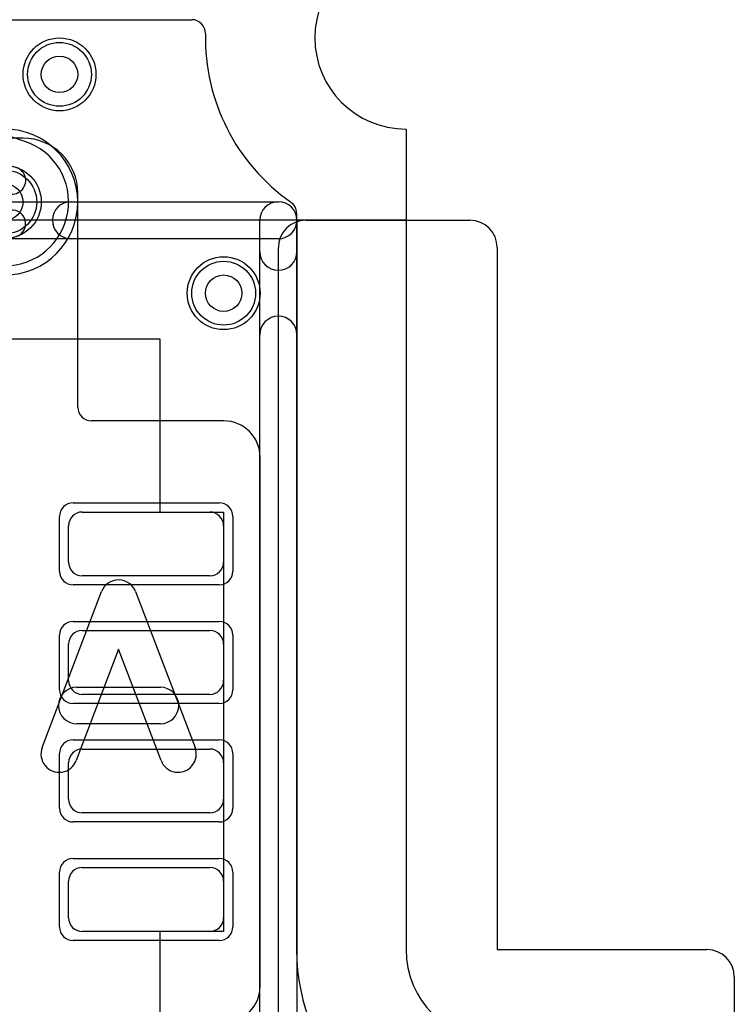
# Model space of a CAD drawing. Extents: x 0 to 23.1, y -0.5 to 20.
# Tile 26 of 27: x 19.2 to 23.1, y 10.2 to 15.6. Entities that reach past the tile are written whole.
import ezdxf

# ---------------------------------------------------------------- set-up
doc = ezdxf.new("R2010")
doc.units = 0
for name, color, linetype in [('Hole', 1, 'CONTINUOUS'), ('L1', 3, 'CONTINUOUS'), ('L2', 3, 'CONTINUOUS'), ('L3', 3, 'CONTINUOUS'), ('L4', 3, 'CONTINUOUS'), ('MetalMask-A', 176, 'CONTINUOUS'), ('Outline', 7, 'CONTINUOUS'), ('PartsArea-A', 111, 'CONTINUOUS'), ('PartsArea-B', 111, 'CONTINUOUS'), ('PartsSilk-A', 221, 'CONTINUOUS'), ('PartsSilk-B', 221, 'CONTINUOUS'), ('Resist-A', 2, 'CONTINUOUS'), ('Resist-B', 2, 'CONTINUOUS'), ('Silk-A', 140, 'CONTINUOUS'), ('Silk-B', 140, 'CONTINUOUS')]:
    doc.layers.add(name, color=color, linetype=linetype)

msp = doc.modelspace()

# ---------------------------------------------------------------- linework, layer by layer
at = {"layer": 'Hole'}
for centre in [(19.4, 15.3), (19.1, 14.6), (20.3, 14.1)]:
    msp.add_circle(centre, 0.1, dxfattribs=at)
at = {"layer": 'L1'}
for p, q in [((16.77359, 15.6), (20.12526, 15.6)), ((19.20003, 14.95006), (18.175, 14.95006)), ((19.50002, 13.47504), (19.50003, 14.65006)), ((20.7, 14.53823), (20.7, 10.5)), ((20.30004, 13.40004), (19.57502, 13.40004)), ((20.50004, 10.29997), (20.50004, 13.20004)), ((19.525, 12.9), (20.225, 12.9)), ((19.45, 12.625), (19.45, 12.825)), ((20.3, 12.825), (20.3, 12.625)), ((20.225, 12.55), (19.525, 12.55)), ((19.525, 12.25), (20.225, 12.25)), ((19.45, 11.975), (19.45, 12.175)), ((20.3, 12.175), (20.3, 11.975)), ((20.225, 11.9), (19.525, 11.9)), ((19.525, 11.6), (20.225, 11.6)), ((19.45, 11.325), (19.45, 11.525)), ((20.3, 11.525), (20.3, 11.325)), ((20.225, 11.25), (19.525, 11.25)), ((19.525, 10.95), (20.225, 10.95)), ((19.45, 10.675), (19.45, 10.875)), ((20.3, 10.875), (20.3, 10.675)), ((20.225, 10.6), (19.525, 10.6))]:
    msp.add_line(p, q, dxfattribs=at)
for centre in [(19.4, 15.3), (19.1, 14.6), (20.3, 14.1)]:
    msp.add_circle(centre, 0.2, dxfattribs=at)
for centre, radius, start, end in [((20.12526, 15.525), 0.075, -1.23009, 90), ((21.3, 15.5), 1.10001, 178.7816, -125.11461), ((19.20003, 14.65006), 0.3, -0.00039, 90), ((20.625, 14.53823), 0.075, 0, 55.70394), ((19.13963, 14.48145), 0.075, -71.51432, 108.48413), ((19.57502, 13.47504), 0.075, 180, -90), ((20.30004, 13.20004), 0.2, 0, 90), ((19.525, 12.825), 0.075, 90, 180), ((20.225, 12.825), 0.075, 0, 90), ((19.525, 12.625), 0.075, 180, -90), ((20.225, 12.625), 0.075, -90, 0), ((19.525, 12.175), 0.075, 90, 180), ((20.225, 12.175), 0.075, 0, 90), ((19.525, 11.975), 0.075, 180, -90), ((20.225, 11.975), 0.075, -90, 0), ((19.525, 11.525), 0.075, 90, 180), ((20.225, 11.525), 0.075, 0, 90), ((19.525, 11.325), 0.075, 180, -90), ((20.225, 11.325), 0.075, -90, 0), ((19.525, 10.875), 0.075, 90, 180), ((20.225, 10.875), 0.075, 0, 90), ((19.525, 10.675), 0.075, 180, -90), ((20.225, 10.675), 0.075, -90, 0), ((21.8, 10.5), 1.1, 180, -90), ((20.30004, 10.29997), 0.2, -90.00062, 0)]:
    msp.add_arc(centre, radius, start, end, dxfattribs=at)
at = {"layer": 'L2'}
for p, q in [((12.41222, 15.6), (20.12526, 15.6)), ((20.7, 14.53823), (20.7, 10.5))]:
    msp.add_line(p, q, dxfattribs=at)
for centre in [(19.4, 15.3), (20.3, 14.1)]:
    msp.add_circle(centre, 0.2, dxfattribs=at)
for centre, radius, start, end in [((20.12526, 15.525), 0.075, -1.23009, 90), ((21.3, 15.5), 1.10001, 178.7816, -125.11461), ((19.1, 14.60001), 0.40005, -89.75939, 90), ((20.625, 14.53823), 0.075, 0, 55.70394), ((21.8, 10.5), 1.1, 180, -90)]:
    msp.add_arc(centre, radius, start, end, dxfattribs=at)
at = {"layer": 'L3'}
for p, q in [((12.41222, 15.6), (20.12526, 15.6)), ((20.7, 14.53823), (20.7, 10.5))]:
    msp.add_line(p, q, dxfattribs=at)
for centre in [(19.4, 15.3), (20.3, 14.1)]:
    msp.add_circle(centre, 0.2, dxfattribs=at)
for centre, radius, start, end in [((20.12526, 15.525), 0.075, -1.23009, 90), ((21.3, 15.5), 1.10001, 178.7816, -125.11461), ((19.1, 14.60001), 0.40005, -89.75939, 90), ((20.625, 14.53823), 0.075, 0, 55.70394), ((21.8, 10.5), 1.1, 180, -90)]:
    msp.add_arc(centre, radius, start, end, dxfattribs=at)
at = {"layer": 'L4'}
for p, q in [((12.20582, 15.6), (20.12526, 15.6)), ((19.21001, 14.93231), (19.03748, 14.98998)), ((20.7, 14.53823), (20.7, 10.5))]:
    msp.add_line(p, q, dxfattribs=at)
for centre in [(19.4, 15.3), (19.1, 14.6), (20.3, 14.1)]:
    msp.add_circle(centre, 0.2, dxfattribs=at)
for centre, radius, start, end in [((20.12526, 15.525), 0.075, -1.23009, 90), ((21.3, 15.5), 1.10001, 178.7816, -125.11461), ((19.10001, 14.6), 0.35004, -90.00164, 71.65512), ((19.23379, 15.00344), 0.075, -108.48568, -108.34798), ((19.13963, 14.71855), 0.075, -108.48568, 71.5166), ((20.625, 14.53823), 0.075, 0, 55.70394), ((21.8, 10.5), 1.1, 180, -90)]:
    msp.add_arc(centre, radius, start, end, dxfattribs=at)
at = {"layer": 'MetalMask-A'}
for p, q in [((19.525, 12.9), (20.225, 12.9)), ((19.45, 12.625), (19.45, 12.825)), ((20.3, 12.825), (20.3, 12.625)), ((20.225, 12.55), (19.525, 12.55)), ((19.525, 12.25), (20.225, 12.25)), ((19.45, 11.975), (19.45, 12.175)), ((20.3, 12.175), (20.3, 11.975)), ((20.225, 11.9), (19.525, 11.9)), ((19.525, 11.6), (20.225, 11.6)), ((19.45, 11.325), (19.45, 11.525)), ((20.3, 11.525), (20.3, 11.325)), ((20.225, 11.25), (19.525, 11.25)), ((19.525, 10.95), (20.225, 10.95)), ((19.45, 10.675), (19.45, 10.875)), ((20.3, 10.875), (20.3, 10.675)), ((20.225, 10.6), (19.525, 10.6))]:
    msp.add_line(p, q, dxfattribs=at)
for centre, start, end in [((19.525, 12.825), 90, 180), ((20.225, 12.825), 0, 90), ((19.525, 12.625), 180, -90), ((20.225, 12.625), -90, 0), ((19.525, 12.175), 90, 180), ((20.225, 12.175), 0, 90), ((19.525, 11.975), 180, -90), ((20.225, 11.975), -90, 0), ((19.525, 11.525), 90, 180), ((20.225, 11.525), 0, 90), ((19.525, 11.325), 180, -90), ((20.225, 11.325), -90, 0), ((19.525, 10.875), 90, 180), ((20.225, 10.875), 0, 90), ((19.525, 10.675), 180, -90), ((20.225, 10.675), -90, 0)]:
    msp.add_arc(centre, 0.075, start, end, dxfattribs=at)
at = {"layer": 'Outline'}
msp.add_line((21.3, 15), (21.3, 10.5), dxfattribs=at)
for centre, start in [((21.3, 15.5), 90), ((21.8, 10.5), 180)]:
    msp.add_arc(centre, 0.5, start, -90, dxfattribs=at)
at = {"layer": 'PartsArea-A'}
for p, q in [((21.3, 15), (21.3, 14.5)), ((21.3, 14.5), (1.3, 14.5)), ((19, 13.85), (19.95, 13.85)), ((19.95, 13.85), (19.95, 12.9)), ((19.95, 12.9), (20.3, 12.9)), ((20.3, 12.9), (20.3, 10.6)), ((20.3, 10.6), (19.95, 10.6)), ((19.95, 10.6), (19.95, 9.65))]:
    msp.add_line(p, q, dxfattribs=at)
msp.add_arc((21.3, 15.5), 0.5, 90, -90, dxfattribs=at)
at = {"layer": 'PartsArea-B'}
for p, q in [((21.3, 15), (21.3, 14.5)), ((21.3, 14.5), (1.3, 14.5))]:
    msp.add_line(p, q, dxfattribs=at)
msp.add_arc((21.3, 15.5), 0.5, 90, -90, dxfattribs=at)
at = {"layer": 'PartsSilk-A'}
for p, q in [((15.1, 14.6016), (20.6, 14.6016)), ((20.4984, 9.1016), (20.4984, 14.5)), ((20.7016, 14.5), (20.7016, 9)), ((20.6, 14.3984), (15.2016, 14.3984))]:
    msp.add_line(p, q, dxfattribs=at)
for start, end in [(0, 180), (-90, 90)]:
    msp.add_arc((20.6, 14.5), 0.1016, start, end, dxfattribs=at)
at = {"layer": 'PartsSilk-B'}
for p, q in [((19.3047, 11.60782), (19.63062, 12.46338)), ((19.81752, 12.46338), (20.14345, 11.60782)), ((19.72407, 12.14688), (19.4916, 11.53662)), ((19.95655, 11.53662), (19.72407, 12.14688)), ((19.49444, 11.93889), (19.9537, 11.93889)), ((19.9537, 11.73889), (19.49444, 11.73889))]:
    msp.add_line(p, q, dxfattribs=at)
for centre, start, end in [((19.72407, 12.42778), 20.85446, 159.14554), ((19.49444, 11.83889), 90, -90), ((19.9537, 11.83889), -90, 90), ((19.39815, 11.57222), 159.14554, -20.85401), ((20.05, 11.57222), -159.14554, 20.8546)]:
    msp.add_arc(centre, 0.1, start, end, dxfattribs=at)
at = {"layer": 'Resist-A'}
for p, q in [((19.475, 12.95), (20.275, 12.95)), ((19.4, 12.575), (19.4, 12.875)), ((20.35, 12.875), (20.35, 12.575)), ((20.275, 12.5), (19.475, 12.5)), ((19.475, 12.3), (20.275, 12.3)), ((19.4, 11.925), (19.4, 12.225)), ((20.35, 12.225), (20.35, 11.925)), ((20.275, 11.85), (19.475, 11.85)), ((19.475, 11.65), (20.275, 11.65)), ((19.4, 11.275), (19.4, 11.575)), ((20.35, 11.575), (20.35, 11.275)), ((20.275, 11.2), (19.475, 11.2)), ((19.475, 11), (20.275, 11)), ((19.4, 10.625), (19.4, 10.925)), ((20.35, 10.925), (20.35, 10.625)), ((20.275, 10.55), (19.475, 10.55))]:
    msp.add_line(p, q, dxfattribs=at)
for centre in [(19.4, 15.3), (19.1, 14.6), (20.3, 14.1)]:
    msp.add_circle(centre, 0.175, dxfattribs=at)
for centre, start, end in [((19.475, 12.875), 90, 180), ((20.275, 12.875), 0, 90), ((19.475, 12.575), 180, -90), ((20.275, 12.575), -90, 0), ((19.475, 12.225), 90, 180), ((20.275, 12.225), 0, 90), ((19.475, 11.925), 180, -90), ((20.275, 11.925), -90, 0), ((19.475, 11.575), 90, 180), ((20.275, 11.575), 0, 90), ((19.475, 11.275), 180, -90), ((20.275, 11.275), -90, 0), ((19.475, 10.925), 90, 180), ((20.275, 10.925), 0, 90), ((19.475, 10.625), 180, -90), ((20.275, 10.625), -90, 0)]:
    msp.add_arc(centre, 0.075, start, end, dxfattribs=at)
at = {"layer": 'Resist-B'}
for centre in [(19.4, 15.3), (19.1, 14.6), (20.3, 14.1)]:
    msp.add_circle(centre, 0.175, dxfattribs=at)
at = {"layer": 'Silk-A'}
for p, q in [((19.46308, 14.6016), (20.6, 14.6016)), ((20.4984, 14.32766), (20.4984, 14.5)), ((20.7016, 14.5), (20.7016, 14.32766)), ((20.75, 14.5), (21.65, 14.5)), ((20.6, 14.3984), (19.46308, 14.3984)), ((20.6, 9.8), (20.6, 14.35)), ((21.8, 14.35), (21.8, 10.5)), ((20.4984, 9.1016), (20.4984, 13.87234)), ((20.7016, 13.87234), (20.7016, 9)), ((21.8, 10.5), (22.95, 10.5)), ((23.1, 10.35), (23.1, -0.35))]:
    msp.add_line(p, q, dxfattribs=at)
for centre, radius, start, end in [((19.46308, 14.5), 0.1016, 90, -90), ((20.6, 14.5), 0.1016, 0, 180), ((20.6, 14.5), 0.1016, -90, 90), ((20.75, 14.35), 0.15, 90, 180), ((21.65, 14.35), 0.15, 0, 90), ((20.6, 14.32766), 0.1016, 180, 0), ((20.6, 13.87234), 0.1016, 0, 180), ((22.95, 10.35), 0.15, 0, 90)]:
    msp.add_arc(centre, radius, start, end, dxfattribs=at)
at = {"layer": 'Silk-B'}
for p, q in [((19.3047, 11.60782), (19.63062, 12.46338)), ((19.81752, 12.46338), (20.14345, 11.60782)), ((19.72407, 12.14688), (19.4916, 11.53662)), ((19.95655, 11.53662), (19.72407, 12.14688)), ((19.49444, 11.93889), (19.9537, 11.93889)), ((19.9537, 11.73889), (19.49444, 11.73889))]:
    msp.add_line(p, q, dxfattribs=at)
for centre, start, end in [((19.72407, 12.42778), 20.85446, 159.14554), ((19.49444, 11.83889), 90, -90), ((19.9537, 11.83889), -90, 90), ((19.39815, 11.57222), 159.14554, -20.85401), ((20.05, 11.57222), -159.14554, 20.8546)]:
    msp.add_arc(centre, 0.1, start, end, dxfattribs=at)

doc.saveas('drawing.dxf')
